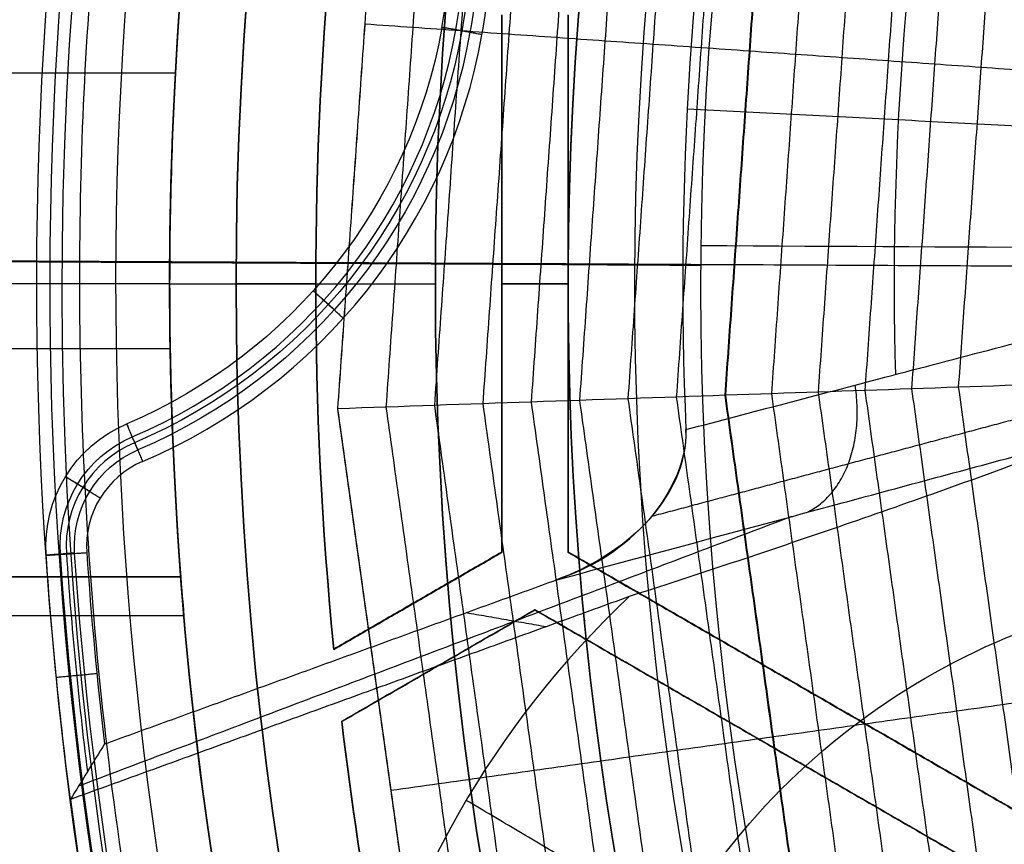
# Model space of a CAD drawing. Header units: millimetres. Extents: x -29.5 to 29.5, y -27.3 to 24.7.
# Tile 11 of 65: x -15.1 to -11.4, y -3.4 to -0.3. Entities that reach past the tile are written whole.
import ezdxf

# ---------------------------------------------------------------- set-up
doc = ezdxf.new("R2010")
doc.units = ezdxf.units.MM
for name, color, linetype, true_color in [('COTA', 252, 'Continuous', 0x696969), ('IGES level 1', 7, 'Continuous', 0xe5eaed), ('IGES level 16', 7, 'Continuous', 0xffffff), ('IGES level 3', 7, 'Continuous', 0xe5eaed), ('IGES level 5', 7, 'Continuous', 0xe5eaed), ('IGES level 7', 2, 'Continuous', 0xffff00), ('IGES level 8', 7, 'Continuous', 0xcad1ee)]:
    doc.layers.add(name, color=color, linetype=linetype, true_color=true_color)

# ---------------------------------------------------------------- blocks, each defined once
blk = doc.blocks.new('KIVI_5W_3D')
at = {"layer": 'IGES level 1', "extrusion": (0, 0, -1)}
for centre, radius, start, end in [((-3.602673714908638e-14, -3.552713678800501e-15, 1.399999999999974), 26, 269.9999999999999, 90.00000000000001), ((-5.048709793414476e-29, -1.77635683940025e-15, 0.8500000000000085), 26, 270.0000000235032, 89.99999998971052), ((-5.048709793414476e-29, -1.77635683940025e-15, 0.150000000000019), 25.85, 270.0000000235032, 89.99999998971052), ((-5.048709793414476e-29, 0), 25.7, 270, 90), ((-5.048709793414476e-29, -1.77635683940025e-15), 21, 270, 89.99999999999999), ((-5.048709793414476e-29, -1.77635683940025e-15), 19.75, 270, 89.99999999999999), ((-5.053640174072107e-29, -3.552713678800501e-15), 19, 270, 90), ((-5.048709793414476e-29, -1.77635683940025e-15, 0.8500000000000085), 19, 270.0000000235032, 89.99999998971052)]:
    blk.add_arc(centre, radius, start, end, dxfattribs=at)
at = {"layer": 'IGES level 1'}
for centre, radius, start, end in [((4.417621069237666e-29, -3.552713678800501e-15, -0.3000000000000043), 26, 89.9999999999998, 270), ((5.048709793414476e-29, -1.77635683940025e-15, -1.549999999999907), 25.85, 90.00000002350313, 269.9999999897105), ((5.048709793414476e-29, 0, -1.700000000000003), 25.7, 90.00000000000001, 270), ((5.043779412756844e-29, -3.552713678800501e-15), 21, 90.00000000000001, 270), ((5.043779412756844e-29, -3.552713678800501e-15), 19.75, 90.00000000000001, 270), ((5.053640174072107e-29, -3.552713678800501e-15, -1.700000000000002), 19, 90.00000000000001, 270)]:
    blk.add_arc(centre, radius, start, end, dxfattribs=at)
at = {"layer": 'IGES level 16', "extrusion": (-2.149281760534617e-33, -0.0004315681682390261, -0.9999999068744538)}
blk.add_arc((-5.040175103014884e-29, -0.001726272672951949, -5.299999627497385), 14.25, 270, 90, dxfattribs=at)
at = {"layer": 'IGES level 16', "extrusion": (-5.91466605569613e-37, 0.0004315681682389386, 0.9999999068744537)}
for centre in [(5.048710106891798e-29, -0.001726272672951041, 5.299999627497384), (5.048709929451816e-29, -0.001726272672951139, 2.299999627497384)]:
    blk.add_arc(centre, 14.25, 90, 270, dxfattribs=at)
at = {"layer": 'IGES level 16', "extrusion": (0, 0.0004315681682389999, 0.9999999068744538)}
for centre, radius, start, end in [((5.048709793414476e-29, -0.00172627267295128, 3.799999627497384), 14.25, 90.00000002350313, 269.9999999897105), ((5.048709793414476e-29, -0.00172627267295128, 3.799999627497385), 13.95, 174.3422539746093, 185.6577460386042), ((5.048709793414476e-29, -0.00172627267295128, 3.799999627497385), 13.95, 186.7798436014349, 201.7571468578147)]:
    blk.add_arc(centre, radius, start, end, dxfattribs=at)
at = {"layer": 'IGES level 16', "extrusion": (-2.284699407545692e-33, 0.0004315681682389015, 0.9999999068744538)}
blk.add_arc((5.029513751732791e-29, -0.001726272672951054, 2.299999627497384), 14.25, 90.00000000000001, 270, dxfattribs=at)
at = {"layer": 'IGES level 16', "extrusion": (4.187204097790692e-21, -0.0004315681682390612, -0.9999999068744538)}
for centre, end in [((-2.775779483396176e-16, -0.001726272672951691, -5.299999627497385), 5.657746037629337), ((-2.775779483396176e-16, -0.001726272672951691, -5.299999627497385), 5.657746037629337), ((-9.630571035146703e-21, -0.001726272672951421, -2.299999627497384), 5.657746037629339)]:
    blk.add_arc(centre, 13.95000000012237, 354.3422539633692, end, dxfattribs=at)
at = {"layer": 'IGES level 16', "extrusion": (1.088491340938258e-21, 0.0004315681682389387, 0.9999999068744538)}
blk.add_arc((-2.503530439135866e-21, -0.001726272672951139, 2.299999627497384), 13.95000000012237, 174.342253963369, 185.6577460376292, dxfattribs=at)
at = {"layer": 'IGES level 16', "extrusion": (-2.336369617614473e-21, -0.0004315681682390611, -0.9999999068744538)}
for centre in [(-3.108612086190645e-15, -0.001726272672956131, -5.299999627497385), (-3.108612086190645e-15, -0.001726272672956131, -5.299999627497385), (5.37365094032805e-21, -0.001726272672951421, -2.299999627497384)]:
    blk.add_arc(centre, 13.95000000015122, 338.2428531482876, 353.2201564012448, dxfattribs=at)
at = {"layer": 'IGES level 16', "extrusion": (-6.634525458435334e-16, 0.0004315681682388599, 0.9999999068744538)}
blk.add_arc((-1.954418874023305e-08, -0.001726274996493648, 2.299999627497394), 13.94999998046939, 186.7798435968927, 201.7571468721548, dxfattribs=at)
at = {"layer": 'IGES level 16'}
for points in [[(-13.25, 1.010923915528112, 5.29956383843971), (-13.25, -1.009801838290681, 5.30043591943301)], [(-13.25, 1.010923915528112, 5.29956383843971), (-13.25, -1.009801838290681, 5.30043591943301)], [(-13.25, -1.01044919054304, 3.80043605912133), (-13.25, 1.010276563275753, 3.799563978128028)], [(-13.25, -1.011096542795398, 2.300436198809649), (-13.25, 1.009629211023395, 2.299564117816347)], [(-13.25, 1.009629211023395, 2.299564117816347), (-13.25, -1.011096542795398, 2.300436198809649)], [(-13, -1.009801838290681, 5.30043591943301), (-13, 1.010923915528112, 5.29956383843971)], [(-13, -1.009801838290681, 5.30043591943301), (-13, 1.010923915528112, 5.29956383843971)], [(-13, -1.01044919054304, 3.80043605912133), (-13, 1.010276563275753, 3.799563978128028)], [(-13, 1.009629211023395, 2.299564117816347), (-13, -1.011096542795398, 2.300436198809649)], [(-13, -1.011096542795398, 2.300436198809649), (-13, 1.009629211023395, 2.299564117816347)], [(-14.249999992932, 0.0005610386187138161, 5.29999987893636), (-13.949999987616, 0.0005610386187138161, 5.29999987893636)], [(-13.95, -0.0007336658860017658, 2.300000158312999), (-13.95, 0.0005610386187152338, 5.29999987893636)], [(-13.25, -0.0007336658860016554, 2.300000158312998), (-13.25, 0.0005610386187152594, 5.29999987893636)], [(-13.250000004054, 0.0005610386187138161, 5.29999987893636), (-12.999999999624, 0.0005610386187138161, 5.29999987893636)], [(-13, -0.0007336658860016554, 2.300000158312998), (-13, 0.0005610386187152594, 5.29999987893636)], [(-14.249999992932, -0.0007336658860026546, 2.300000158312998), (-13.949999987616, -0.0007336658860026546, 2.300000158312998)], [(-13.250000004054, -0.0007336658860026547, 2.300000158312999), (-12.999999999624, -0.0007336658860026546, 2.300000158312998)], [(-13.25, -1.009801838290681, 5.30043591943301), (-13.88204319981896, -1.374712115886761, 5.300593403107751)], [(-13.25, -1.009801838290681, 5.30043591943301), (-13.8820432, -1.374712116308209, 5.300593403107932)], [(-13.8820432, -1.375359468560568, 3.800593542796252), (-13.25, -1.01044919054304, 3.80043605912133)], [(-13.25, -1.011096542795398, 2.300436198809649), (-13.88204319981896, -1.376006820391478, 2.300593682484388)], [(-13.8820432, -1.376006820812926, 2.300593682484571), (-13.25, -1.011096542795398, 2.300436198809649)], [(-13.25, -1.009801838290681, 5.30043591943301), (-13.25, -1.011096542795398, 2.300436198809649)], [(-13.25, -1.011096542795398, 2.300436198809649), (-13.25, -1.009801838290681, 5.30043591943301)], [(-13, -1.011096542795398, 2.300436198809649), (-13, -1.009801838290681, 5.30043591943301)], [(-11.25, -2.020164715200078, 5.300871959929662), (-13, -1.009801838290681, 5.30043591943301)], [(-13, -1.009801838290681, 5.30043591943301), (-13, -1.011096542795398, 2.300436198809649)], [(-11.25, -2.020164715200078, 5.300871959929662), (-13, -1.009801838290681, 5.30043591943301)], [(-11.25, -2.020812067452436, 3.800872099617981), (-13, -1.01044919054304, 3.80043605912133)], [(-13, -1.011096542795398, 2.300436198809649), (-11.25, -2.021459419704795, 2.300872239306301)], [(-11.25, -2.021459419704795, 2.300872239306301), (-13, -1.011096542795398, 2.300436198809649)], [(-13.5660216, -1.192256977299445, 5.300514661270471), (-13.5660216, -1.193551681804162, 2.30051494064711)], [(-13.85244905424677, -1.646301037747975, 5.300710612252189), (-13.125, -1.226308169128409, 5.300529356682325)], [(-13.852449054, -1.64630103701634, 5.300710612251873), (-13.125, -1.226308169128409, 5.300529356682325)], [(-13.125, -1.226955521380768, 3.800529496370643), (-13.852449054, -1.646948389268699, 3.800710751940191)], [(-13.85244905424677, -1.647595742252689, 2.300710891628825), (-13.125, -1.227602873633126, 2.300529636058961)], [(-13.125, -1.227602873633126, 2.300529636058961), (-13.852449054, -1.647595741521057, 2.300710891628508)], [(-13.125, -1.227602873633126, 2.300529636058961), (-13.125, -1.226308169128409, 5.300529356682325)], [(-13.125, -1.226308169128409, 5.300529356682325), (-11.375, -2.236671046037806, 5.300965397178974)], [(-13.125, -1.226308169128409, 5.300529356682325), (-11.375, -2.236671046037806, 5.300965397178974)], [(-13.125, -1.226308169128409, 5.300529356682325), (-13.125, -1.227602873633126, 2.300529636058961)], [(-11.375, -2.237318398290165, 3.800965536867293), (-13.125, -1.226955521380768, 3.800529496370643)], [(-11.375, -2.237965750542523, 2.300965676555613), (-13.125, -1.227602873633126, 2.300529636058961)], [(-13.125, -1.227602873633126, 2.300529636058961), (-11.375, -2.237965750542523, 2.300965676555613)], [(-13.8820432, -1.376006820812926, 2.300593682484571), (-13.88204319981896, -1.374712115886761, 5.300593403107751)], [(-13.8820432, -1.374712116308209, 5.300593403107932), (-13.8820432, -1.376006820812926, 2.300593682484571)], [(-13.488724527, -1.437599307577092, 2.300620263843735), (-13.488724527, -1.436304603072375, 5.300619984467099)], [(-12.125, -1.516277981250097, 2.300654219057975), (-12.125, -1.514983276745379, 5.300653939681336)], [(-13.85244905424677, -1.646301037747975, 5.300710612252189), (-13.8524490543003, -1.647595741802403, 2.300710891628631)], [(-13.852449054, -1.647595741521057, 2.300710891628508), (-13.852449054, -1.64630103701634, 5.300710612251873)], [(-12.25, -1.731489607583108, 5.30074737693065), (-12.25, -1.732784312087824, 2.300747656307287)]]:
    blk.add_open_spline(points, degree=1, dxfattribs=at)
at = {"layer": 'IGES level 3', "extrusion": (-9.317346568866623e-33, -0.000431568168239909, -0.9999999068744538)}
blk.add_arc((-5.068365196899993e-29, -0.001726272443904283, -13.29999909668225), 18, 270, 90, dxfattribs=at)
at = {"layer": 'IGES level 3', "extrusion": (0, -0.0004315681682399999, -0.9999999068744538)}
for centre, radius, end in [((-5.048709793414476e-29, -0.001726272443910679, -5.799999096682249), 18, 89.99999998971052), ((-5.048709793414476e-29, -0.001726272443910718, -10.04999909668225), 16.5, 89.99999998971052), ((-5.048709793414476e-29, -0.001726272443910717, -2.049999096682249), 13.5, 89.99999998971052), ((-5.048709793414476e-29, -0.001726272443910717, -3.79999909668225), 14.5, 355.1176790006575)]:
    blk.add_arc(centre, radius, 270.0000000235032, end, dxfattribs=at)
at = {"layer": 'IGES level 3', "extrusion": (1.206054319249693e-33, 0.0004315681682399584, 0.9999999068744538)}
blk.add_arc((5.08342748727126e-29, -0.001726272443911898, -1.700000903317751), 18, 90.00000000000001, 270, dxfattribs=at)
at = {"layer": 'IGES level 3', "extrusion": (-5.850656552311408e-37, -0.0004315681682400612, -0.9999999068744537)}
for centre, radius in [((-5.048709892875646e-29, -0.001726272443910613, 1.700000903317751), 18), ((-5.048709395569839e-29, -0.001726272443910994, -6.799999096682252), 15.25), ((-5.048709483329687e-29, -0.001726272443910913, -5.29999909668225), 15.25), ((-5.048709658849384e-29, -0.001726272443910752, -2.299999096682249), 14.5), ((-5.048709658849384e-29, -0.001726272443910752, -2.299999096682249), 13.5)]:
    blk.add_arc(centre, radius, 270, 89.99999999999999, dxfattribs=at)
at = {"layer": 'IGES level 3', "extrusion": (-4.580014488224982e-35, 0.0004315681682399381, 0.9999999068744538)}
blk.add_arc((5.048702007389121e-29, -0.001726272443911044, -1.700000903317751), 17, 90.00000000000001, 270, dxfattribs=at)
at = {"layer": 'IGES level 3', "extrusion": (-1.619569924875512e-33, -0.0004315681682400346, -0.9999999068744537)}
blk.add_arc((-5.090929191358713e-29, -0.001726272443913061, -13.29999909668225), 16.5, 270, 90, dxfattribs=at)
at = {"layer": 'IGES level 3', "extrusion": (5.882528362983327e-33, 0.0004315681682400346, 0.9999999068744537)}
blk.add_arc((5.086617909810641e-29, -0.00172627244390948, 6.79999909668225), 16.5, 90.00000000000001, 270, dxfattribs=at)
at = {"layer": 'IGES level 3', "extrusion": (-1.195263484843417e-33, -0.0004315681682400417, -0.9999999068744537)}
blk.add_arc((-4.99366282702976e-29, -0.001726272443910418, -6.799999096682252), 15.25, 270, 90, dxfattribs=at)
at = {"layer": 'IGES level 3', "extrusion": (0, -0.0004315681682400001, -0.9999999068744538)}
for centre in [(-5.048709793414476e-29, -0.001726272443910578, -6.049999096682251), (-5.048709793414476e-29, -0.001726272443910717, -0.04999909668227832)]:
    blk.add_arc(centre, 15.25, 270.0000000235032, 89.99999998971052, dxfattribs=at)
at = {"layer": 'IGES level 3', "extrusion": (-8.371615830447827e-34, 0.0004315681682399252, 0.9999999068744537)}
blk.add_arc((5.034362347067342e-29, -0.001726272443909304, 5.29999909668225), 15.25, 90.00000000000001, 270, dxfattribs=at)
at = {"layer": 'IGES level 3', "extrusion": (3.598421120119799e-33, -0.00043156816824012, -0.9999999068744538)}
blk.add_arc((-5.055547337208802e-29, -0.001726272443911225, -5.29999909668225), 14.5, 270, 90, dxfattribs=at)
at = {"layer": 'IGES level 3', "extrusion": (-3.595029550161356e-36, 0.0004315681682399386, 0.9999999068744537)}
for centre, radius in [((5.04871169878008e-29, -0.001726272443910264, 5.29999909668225), 14.5), ((5.048710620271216e-29, -0.00172627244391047, 2.299999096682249), 13.5), ((5.048710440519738e-29, -0.001726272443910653, 1.799999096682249), 13.5)]:
    blk.add_arc(centre, radius, 90, 270, dxfattribs=at)
at = {"layer": 'IGES level 3', "extrusion": (-3.906687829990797e-33, 0.0004315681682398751, 0.9999999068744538)}
blk.add_arc((5.054538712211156e-29, -0.001726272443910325, 2.299999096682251), 14.5, 90.00000000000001, 270, dxfattribs=at)
at = {"layer": 'IGES level 3', "extrusion": (2.764854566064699e-33, -0.0004315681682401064, -0.9999999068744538)}
blk.add_arc((-5.036881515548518e-29, -0.001726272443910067, -1.799999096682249), 13.5, 270, 90, dxfattribs=at)
at = {"layer": 'IGES level 3'}
for points, knots in [([(-14.446020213, 1.249999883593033, 3.999460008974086), (-14.446032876, 1.249997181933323, 4.332293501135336), (-14.458763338, 1.118022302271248, 4.649887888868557), (-14.48738265, 0.6492721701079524, 5.118350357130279), (-14.500022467, 0.3312915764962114, 5.250130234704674), (-14.499977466, -0.3321796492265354, 5.249868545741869), (-14.487305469, -0.6498980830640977, 5.118009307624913), (-14.458690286, -1.118330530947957, 4.649294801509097), (-14.446032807, -1.2497112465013, 4.332095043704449), (-14.446020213, -1.249999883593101, 4.000538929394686)], [0, 0, 0, 0, 0.25, 0.25, 0.5, 0.5, 0.75, 0.75, 1, 1, 1, 1]), ([(-14.446020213, -1.249999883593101, 4.000538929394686), (-14.446032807, -1.2497112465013, 4.332095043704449), (-14.45869767, -1.118209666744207, 4.649415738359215), (-14.487298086, -0.6500189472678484, 5.117888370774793), (-14.499977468, -0.3321444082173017, 5.249868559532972), (-14.500022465, 0.3312563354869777, 5.250130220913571), (-14.487375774, 0.6493847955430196, 5.118237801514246), (-14.458770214, 1.117909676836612, 4.650000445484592), (-14.446032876, 1.249997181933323, 4.332293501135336), (-14.446020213, 1.249999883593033, 3.999460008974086)], [0, 0, 0, 0, 0.25, 0.25, 0.5, 0.5, 0.75, 0.75, 1, 1, 1, 1]), ([(-14.446020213, 1.249999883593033, 3.999460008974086), (-14.446032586, 1.249713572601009, 3.667378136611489), (-14.458747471, 1.117601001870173, 3.349561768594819), (-14.487343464, 0.6490688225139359, 2.881573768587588), (-14.49998969, 0.3313388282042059, 2.74998917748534), (-14.500010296, -0.3315162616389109, 2.750009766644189), (-14.487370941, -0.6495867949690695, 2.881718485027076), (-14.458718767, -1.118629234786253, 3.350962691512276), (-14.446032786, -1.249997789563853, 3.668695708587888), (-14.446020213, -1.249999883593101, 4.000538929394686)], [1, 1, 1, 1, 1.25, 1.25, 1.5, 1.5, 1.75, 1.75, 2, 2, 2, 2]), ([(-14.446020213, -1.249999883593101, 4.000538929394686), (-14.446032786, -1.249997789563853, 3.668695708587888), (-14.458719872, -1.118611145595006, 3.350944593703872), (-14.487369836, -0.6496048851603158, 2.881736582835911), (-14.500010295, -0.3314816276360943, 2.750009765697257), (-14.499989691, 0.3313041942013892, 2.749989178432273), (-14.48736299, 0.6487488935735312, 2.881254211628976), (-14.458727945, 1.117920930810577, 3.349881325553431), (-14.446032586, 1.249713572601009, 3.667378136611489), (-14.446020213, 1.249999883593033, 3.999460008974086)], [1, 1, 1, 1, 1.25, 1.25, 1.5, 1.5, 1.75, 1.75, 2, 2, 2, 2])]:
    blk.add_open_spline(points, degree=3, knots=knots, dxfattribs=at)
for points in [[(-17.98248405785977, 0.7934085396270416, 4.965920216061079), (-14.47825095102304, 0.7934085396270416, 4.965920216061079)], [(-17.98248403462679, 0.7925745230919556, 3.03339426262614), (-14.47825051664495, 0.7925745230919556, 3.03339426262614)], [(-15.249999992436, 0.000561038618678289, 5.299999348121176), (-14.49999999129, 0.000561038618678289, 5.299999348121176)], [(-14.499999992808, -0.0007336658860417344, 2.299999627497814), (-13.499999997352, -0.0007336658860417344, 2.299999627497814)], [(-17.99832278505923, -0.2433337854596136, 5.226086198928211), (-14.49791782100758, -0.2433337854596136, 5.226086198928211)], [(-17.9983226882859, -0.2443919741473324, 2.774123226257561), (-14.49791792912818, -0.2443919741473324, 2.774123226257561)], [(-17.96627115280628, -1.102147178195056, 4.589721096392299), (-14.45810831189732, -1.102147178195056, 4.589721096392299)], [(-17.96627094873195, -1.102655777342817, 3.411229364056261), (-14.45810857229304, -1.102655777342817, 3.411229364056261)], [(-14.446020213, -1.249999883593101, 4.000538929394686), (-17.956544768, -1.249999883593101, 4.000538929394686)]]:
    blk.add_open_spline(points, degree=1, dxfattribs=at)
at = {"layer": 'IGES level 5', "extrusion": (1.175946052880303e-16, -0.0004315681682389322, -0.9999999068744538)}
blk.add_arc((-2.908509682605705e-15, -0.001726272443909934, -24.79999909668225), 20.5, 270.2908465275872, 90.29084652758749, dxfattribs=at)
at = {"layer": 'IGES level 5', "extrusion": (1.167158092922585e-16, -0.0004315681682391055, -0.9999999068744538)}
blk.add_arc((-1.618260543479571e-15, -0.00172627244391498, -13.79999909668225), 20.5, 270.2908465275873, 90.29084652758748, dxfattribs=at)
at = {"layer": 'IGES level 5', "extrusion": (0, -0.0004315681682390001, -0.9999999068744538)}
blk.add_arc((-5.048709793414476e-29, -0.001726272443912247, -19.29999909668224), 20.5, 270.2908465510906, 90.29084651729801, dxfattribs=at)
at = {"layer": 'IGES level 5', "extrusion": (0, -0.0004315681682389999, -0.9999999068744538)}
for centre, radius, start, end in [((-5.048709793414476e-29, -0.001726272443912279, -25.04999909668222), 20.25, 270.2908465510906, 90.29084651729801), ((-5.048709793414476e-29, -0.001726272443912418, -10.79999909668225), 17.25, 270.2908465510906, 90.29084651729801), ((-5.048709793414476e-29, -0.001726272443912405, -13.69999909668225), 16, 270.2908465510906, 90.29084651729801), ((-5.048709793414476e-29, -0.001726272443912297, -17.34999909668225), 13, 279.7896063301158, 90.2908465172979)]:
    blk.add_arc(centre, radius, start, end, dxfattribs=at)
at = {"layer": 'IGES level 5', "extrusion": (0, 0.0004315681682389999, 0.9999999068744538)}
for centre, radius, start, end in [((5.048709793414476e-29, -0.001726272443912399, 13.54999909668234), 20.25, 89.70915349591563, 269.709153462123), ((5.048709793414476e-29, -0.001726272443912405, 15.34999909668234), 12.75, 278.9836697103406, 260.4346372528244)]:
    blk.add_arc(centre, radius, start, end, dxfattribs=at)
at = {"layer": 'IGES level 5', "extrusion": (1.171990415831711e-16, -0.0004315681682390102, -0.9999999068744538)}
blk.add_arc((-2.945699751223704e-15, -0.001726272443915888, -25.29999909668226), 20, 270.2908465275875, 90.29084652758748, dxfattribs=at)
at = {"layer": 'IGES level 5', "extrusion": (-1.181019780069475e-16, 0.0004315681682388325, 0.9999999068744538)}
blk.add_arc((1.612374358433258e-15, -0.001726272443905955, 13.29999909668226), 20.00000000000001, 89.70915347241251, 269.7091534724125, dxfattribs=at)
at = {"layer": 'IGES level 5', "extrusion": (-1.175611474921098e-16, 0.0004315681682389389, 0.9999999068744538)}
blk.add_arc((1.5635632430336e-15, -0.001726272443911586, 13.29999909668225), 17.25, 89.70915347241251, 269.7091534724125, dxfattribs=at)
at = {"layer": 'IGES level 5', "extrusion": (1.177489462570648e-16, -0.0004315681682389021, -0.9999999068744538)}
blk.add_arc((-1.55710438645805e-15, -0.001726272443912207, -13.29999909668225), 17.25, 270.2908465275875, 90.29084652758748, dxfattribs=at)
at = {"layer": 'IGES level 5', "extrusion": (-1.177468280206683e-16, 0.0004315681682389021, 0.9999999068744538)}
blk.add_arc((9.446111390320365e-16, -0.001726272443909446, 8.299999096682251), 17.25, 89.70915347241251, 269.7091534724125, dxfattribs=at)
at = {"layer": 'IGES level 5', "extrusion": (1.165231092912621e-16, -0.0004315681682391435, -0.9999999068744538)}
blk.add_arc((-2.225584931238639e-15, -0.001726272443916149, -19.09999909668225), 16, 270.2908465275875, 90.29084652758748, dxfattribs=at)
at = {"layer": 'IGES level 5', "extrusion": (-1.176496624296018e-16, 0.0004315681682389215, 0.9999999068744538)}
blk.add_arc((9.76485741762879e-16, -0.001726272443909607, 8.299999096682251), 16, 89.70915347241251, 269.7091534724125, dxfattribs=at)
at = {"layer": 'IGES level 5', "extrusion": (1.169398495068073e-16, -0.0004315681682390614, -0.9999999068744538)}
blk.add_arc((-9.706007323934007e-16, -0.001726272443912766, -8.299999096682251), 16, 270.2908465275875, 90.29084652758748, dxfattribs=at)
at = {"layer": 'IGES level 5', "extrusion": (1.187749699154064e-16, -0.0004315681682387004, -0.9999999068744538)}
blk.add_arc((1.140827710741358e-13, -0.001726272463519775, -19.09999909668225), 12.99999999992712, 279.7896063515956, 90.2908465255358, dxfattribs=at)
at = {"layer": 'IGES level 5', "extrusion": (-1.411689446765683e-16, 0.0004315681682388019, 0.9999999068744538)}
blk.add_arc((3.960591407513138e-12, -0.00172627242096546, 15.59999909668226), 12.9999999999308, 89.70915347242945, 260.210393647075, dxfattribs=at)
at = {"layer": 'IGES level 5', "extrusion": (4.334593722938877e-16, -0.0004315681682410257, -0.9999999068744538)}
blk.add_arc((-3.538319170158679e-10, -0.001726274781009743, -15.09999909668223), 12.49999999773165, 279.1896994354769, 261.3919936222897, dxfattribs=at)
at = {"layer": 'IGES level 5'}
for points in [[(-12.49933700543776, 0.1434728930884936, 15.09993858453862), (12.50010078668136, 0.01656893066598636, 15.09999335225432)], [(-19.99974230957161, 0.1107165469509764, 25.2999536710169), (-9.999871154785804, 0.05995447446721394, 25.29997557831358)], [(-15.99979384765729, 0.08773599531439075, 19.09996301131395), (-12.99995151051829, 0.07250797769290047, 19.09996958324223)], [(-12.49983894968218, 0.06824299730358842, 15.09997105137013), (-12.99983250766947, 0.07099688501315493, 15.59996990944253)], [(-12.93759919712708, -1.265696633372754, 19.10054710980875), (-12.93759919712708, -1.267207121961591, 15.60054743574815)]]:
    blk.add_open_spline(points, degree=1, dxfattribs=at)
at = {"layer": 'IGES level 7', "color": 254, "true_color": 0xcad1ee, "extrusion": (6.471858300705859e-17, -0.0004315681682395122, -0.9999999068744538)}
blk.add_arc((1.444486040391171e-15, -0.001726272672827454, -6.799999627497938), 15, 10.05118449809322, 190.0511844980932, dxfattribs=at)
at = {"layer": 'IGES level 7', "color": 254, "true_color": 0xcad1ee, "extrusion": (0, 0.0004315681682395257, 0.9999999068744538)}
for start, end in [(349.9488155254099, 169.9488154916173), (169.9488155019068, 349.9488155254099)]:
    blk.add_arc((5.048709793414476e-29, -0.001726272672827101, 6.24128405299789), 14.951118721, start, end, dxfattribs=at)
at = {"layer": 'IGES level 7', "color": 254, "true_color": 0xcad1ee, "extrusion": (-1.655414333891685e-11, 0.0004315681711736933, 0.9999999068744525)}
blk.add_arc((2.041249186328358e-10, -0.001726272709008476, 5.682568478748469), 14.90223744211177, 349.9488155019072, 169.9488155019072, dxfattribs=at)
at = {"layer": 'IGES level 7', "color": 254, "true_color": 0xcad1ee, "extrusion": (1.211736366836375e-11, 0.0004315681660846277, 0.9999999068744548)}
blk.add_arc((6.044215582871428e-11, -0.001726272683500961, 5.499999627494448), 14.70299850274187, 349.9488155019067, 169.9488155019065, dxfattribs=at)
at = {"layer": 'IGES level 7', "color": 254, "true_color": 0xcad1ee, "extrusion": (1.160419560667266e-12, -0.000431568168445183, -0.9999999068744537)}
blk.add_arc((-8.98811281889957e-11, -0.001726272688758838, -5.682568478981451), 14.90223744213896, 190.0511844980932, 10.05118449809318, dxfattribs=at)
at = {"layer": 'IGES level 7', "color": 254, "true_color": 0xcad1ee, "extrusion": (1.813434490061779e-16, -0.0004315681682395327, -0.9999999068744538)}
blk.add_arc((-3.117707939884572e-15, -0.001726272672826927, -6.799999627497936), 15, 190.0511844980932, 10.05118449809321, dxfattribs=at)
at = {"layer": 'IGES level 7', "color": 254, "true_color": 0xcad1ee, "extrusion": (2.150095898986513e-11, 0.0004315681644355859, 0.9999999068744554)}
blk.add_arc((-2.1356581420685e-10, -0.001726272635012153, 5.499999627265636), 14.70299850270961, 169.9488155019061, 349.9488155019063, dxfattribs=at)
at = {"layer": 'IGES level 7', "color": 254, "true_color": 0xcad1ee}
for points in [[(-14.61038459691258, 2.590334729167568, 5.551426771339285), (-9.431054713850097, 31.81110120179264, 5.538816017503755), (19.78971447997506, 26.63177180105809, 5.541051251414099), (14.61038459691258, -2.588994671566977, 5.55366200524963)], [(14.61038459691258, -2.588994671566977, 5.55366200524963), (9.431054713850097, -31.80976114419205, 5.566272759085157), (-19.78971447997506, -26.6304317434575, 5.564037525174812), (-14.61038459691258, 2.590334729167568, 5.551426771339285)]]:
    blk.add_rational_spline(points, [0.8330737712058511, 0.2776912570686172, 0.2776912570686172, 0.8330737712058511], degree=3, dxfattribs=at)
for points, degree in [([(-13.66329912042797, 2.4230038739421, 6.79895456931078), (-13.868242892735, -0.4706775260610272, 6.800203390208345)], 1), ([(-13.66304853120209, 2.42295964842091, 6.799399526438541), (-13.86798854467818, -0.4706686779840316, 6.800648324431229)], 1), ([(-13.48359726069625, 2.391286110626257, 7.109631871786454), (-13.68584558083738, -0.4643371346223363, 7.110864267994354)], 1), ([(-13.3041459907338, 2.359605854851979, 7.404298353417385), (-13.50370261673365, -0.4580123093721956, 7.405514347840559)], 1), ([(-13.12469472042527, 2.327919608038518, 7.685082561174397), (-13.32155965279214, -0.4516934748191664, 7.686282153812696)], 1), ([(-12.94524345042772, 2.296227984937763, 7.953409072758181), (-13.13941668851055, -0.4453800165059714, 7.95459226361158)], 1), ([(-12.7657921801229, 2.264531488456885, 8.21044345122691), (-12.95727372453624, -0.4390714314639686, 8.21161024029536)], 1), ([(-12.5863409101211, 2.232830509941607, 8.457092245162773), (-12.7751307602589, -0.4327673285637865, 8.458242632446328)], 1), ([(-12.40688963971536, 2.201125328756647, 8.694002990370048), (-12.59298779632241, -0.4264674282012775, 8.69513697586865)], 1), ([(-12.22743836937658, 2.169416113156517, 8.921564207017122), (-12.41084483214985, -0.4201715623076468, 8.922681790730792)], 1), ([(-12.22491055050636, 2.168969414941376, 8.924703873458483), (-12.40827909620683, -0.4200829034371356, 8.92582122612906)], 1), ([(-12.05417497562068, 2.138820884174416, 9.188979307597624), (-12.23498255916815, -0.414072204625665, 9.190081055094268)], 1), ([(-11.8809116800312, 2.108220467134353, 9.44432610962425), (-12.05912038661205, -0.4079780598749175, 9.445412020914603)], 1), ([(-11.70764838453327, 2.077615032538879, 9.68804701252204), (-11.88325821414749, -0.4018889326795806, 9.689117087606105)], 1), ([(-11.53438508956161, 2.047005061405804, 9.921256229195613), (-11.70739604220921, -0.3958043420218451, 9.922310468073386)], 1), ([(-11.36112179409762, 2.016390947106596, 10.14486539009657), (-11.5315338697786, -0.3897238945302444, 10.14590379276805)], 1), ([(-11.00387142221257, -0.3715021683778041, 10.76524482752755), (-11.47200731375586, -0.3876542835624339, 10.24817755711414), (-11.94014320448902, -0.4038379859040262, 9.657921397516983), (-12.40827909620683, -0.4200829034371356, 8.92582122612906)], 3), ([(-11.88325821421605, -0.4018889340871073, 9.68911708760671), (-11.5395126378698, -2.863721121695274, 9.690179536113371)], 1), ([(-11.70739604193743, -0.3958043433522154, 9.92231046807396), (-11.36873760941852, -2.821203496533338, 9.923357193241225)], 1), ([(-11.53153386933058, -0.3897238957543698, 10.14590379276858), (-11.19796258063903, -2.77869001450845, 10.14693479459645)], 1), ([(-12.40827909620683, -0.4200829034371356, 8.92582122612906), (-12.89493369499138, -0.4368989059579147, 8.330523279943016), (-13.38158829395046, -0.4537510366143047, 7.651513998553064), (-13.868242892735, -0.4706775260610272, 6.800203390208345)], 3), ([(-12.95727372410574, -0.4390714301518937, 8.211610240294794), (-12.5824602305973, -3.123405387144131, 8.21276871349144)], 1), ([(-12.77513076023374, -0.4327673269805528, 8.458242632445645), (-12.40558609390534, -3.079367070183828, 8.45938482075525)], 1), ([(-12.59298779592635, -0.4264674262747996, 8.695136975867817), (-12.22871195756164, -3.035332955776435, 8.696262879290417)], 1), ([(-12.41084483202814, -0.4201715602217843, 8.922681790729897), (-12.05183782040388, -2.99130287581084, 8.9237914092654)], 1), ([(-12.40827909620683, -0.4200829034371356, 8.92582122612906), (-12.04934630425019, -2.990682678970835, 8.926930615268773)], 1), ([(-12.23498255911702, -0.4140722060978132, 9.190081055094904), (-11.88106269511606, -2.948770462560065, 9.191174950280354)], 1), ([(-12.05912038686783, -0.4079780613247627, 9.445412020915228), (-11.71028766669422, -2.906243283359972, 9.446490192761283)], 1), ([(-13.868242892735, -0.4706775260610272, 6.800203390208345), (-13.46707790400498, -3.343735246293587, 6.80144331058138)], 1), ([(-13.86798854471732, -0.4706686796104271, 6.800648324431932), (-13.46683091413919, -3.343673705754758, 6.801888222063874)], 1), ([(-13.68584558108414, -0.4643371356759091, 7.110864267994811), (-13.28995677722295, -3.299607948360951, 7.112087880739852)], 1), ([(-13.50370261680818, -0.4580123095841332, 7.405514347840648), (-13.11308264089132, -3.255548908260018, 7.406721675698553)], 1), ([(-13.32155965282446, -0.4516934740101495, 7.686282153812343), (-12.93620850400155, -3.211495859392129, 7.687473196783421)], 1), ([(-13.13941668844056, -0.445380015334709, 7.954592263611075), (-12.75933436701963, -3.167448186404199, 7.955767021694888)], 1)]:
    blk.add_open_spline(points, degree=degree, dxfattribs=at)
for points, knots in [([(-12.31659482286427, 0.874443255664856, 8.925262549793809), (-12.31744374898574, 0.8745029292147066, 8.924216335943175), (-12.37855838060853, 0.8787988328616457, 8.848877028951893), (-12.49993871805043, 0.8873296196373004, 8.696121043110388), (-12.68073583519, 0.9000322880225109, 8.45928325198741), (-12.86153295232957, 0.9127307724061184, 8.212750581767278), (-13.04233006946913, 0.9254247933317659, 7.955875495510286), (-13.2231271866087, 0.938113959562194, 7.68775144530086), (-13.40392430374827, 0.9507977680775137, 7.407212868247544), (-13.58472142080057, 0.9634756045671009, 7.11283518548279), (-13.70525283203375, 0.9719230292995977, 6.906234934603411), (-13.76551853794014, 0.9761454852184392, 6.800023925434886), (-13.76560269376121, 0.9761513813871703, 6.799875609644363), (-13.76568684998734, 0.9761572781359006, 6.799727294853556), (-13.76577100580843, 0.976163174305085, 6.799578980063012)], [0, 0, 0, 0, 0.00132254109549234, 0.0952104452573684, 0.189098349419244, 0.28298625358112, 0.376874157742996, 0.470762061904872, 0.564649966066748, 0.658537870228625, 0.752425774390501, 0.752425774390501, 0.752425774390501, 0.752556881, 0.752556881, 0.752556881, 0.752556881]), ([(-10.92256426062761, 0.7765054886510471, 10.76474938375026), (-10.92258938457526, 0.7765072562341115, 10.76472142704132), (-10.98080208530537, 0.7806021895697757, 10.69994226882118), (-11.0972023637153, 0.7887891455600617, 10.56776165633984), (-11.2717650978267, 0.8010634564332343, 10.3614866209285), (-11.44632783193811, 0.8133341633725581, 10.14686079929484), (-11.62089056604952, 0.825601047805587, 9.92337773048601), (-11.79545329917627, 0.8378638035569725, 9.690328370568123), (-11.97001603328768, 0.8501220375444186, 9.446801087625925), (-12.14372987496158, 0.8623156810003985, 9.192922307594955), (-12.25925613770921, 0.8704212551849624, 9.015602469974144), (-12.31659482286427, 0.8744432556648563, 8.925262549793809)], [1.092568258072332e-10, 1.092568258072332e-10, 1.092568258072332e-10, 1.092568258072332e-10, 5.40659027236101e-05, 0.125275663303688, 0.250497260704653, 0.375718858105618, 0.500940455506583, 0.626162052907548, 0.751383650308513, 0.876605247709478, 1, 1, 1, 1]), ([(-10.84471759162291, -1.51132781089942, 10.76573673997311), (-10.84474253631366, -1.511331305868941, 10.76570878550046), (-10.9025403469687, -1.519429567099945, 10.70093488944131), (-11.01811102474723, -1.535623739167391, 10.56876479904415), (-11.19142962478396, -1.559913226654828, 10.36250554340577), (-11.3647482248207, -1.584206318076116, 10.14789550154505), (-11.53806682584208, -1.608503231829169, 9.924428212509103), (-11.71138542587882, -1.632804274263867, 9.691394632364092), (-11.8847040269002, -1.657109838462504, 9.44788312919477), (-12.05717978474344, -1.681302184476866, 9.19402005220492), (-12.1718826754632, -1.697394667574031, 9.016710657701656), (-12.22881270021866, -1.705382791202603, 8.926375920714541)], [4.183897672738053e-11, 4.183897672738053e-11, 4.183897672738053e-11, 4.183897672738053e-11, 5.40659027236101e-05, 0.125275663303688, 0.250497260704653, 0.375718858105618, 0.500940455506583, 0.626162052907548, 0.751383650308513, 0.876605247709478, 0.9999999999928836, 0.9999999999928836, 0.9999999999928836, 0.9999999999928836]), ([(-12.22881269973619, -1.70538279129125, 8.926375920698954), (-12.22965557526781, -1.705500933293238, 8.92532978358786), (-12.29033463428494, -1.714006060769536, 8.849996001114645), (-12.41084987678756, -1.73089952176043, 8.697250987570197), (-12.59035842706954, -1.756066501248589, 8.460429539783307), (-12.76986697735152, -1.781237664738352, 8.21391321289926), (-12.94937552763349, -1.806413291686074, 7.957054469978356), (-13.12888407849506, -1.831593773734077, 7.688946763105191), (-13.3083926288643, -1.856779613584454, 7.408424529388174), (-13.48790117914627, -1.881971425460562, 7.114063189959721), (-13.60757354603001, -1.898770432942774, 6.907473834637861), (-13.66740972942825, -1.907171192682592, 6.801268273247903), (-13.66749328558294, -1.907182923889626, 6.801119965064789), (-13.66757684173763, -1.907194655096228, 6.800971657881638), (-13.66766039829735, -1.907206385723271, 6.800823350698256)], [0, 0, 0, 0, 0.00132254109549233, 0.0952104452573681, 0.189098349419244, 0.28298625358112, 0.376874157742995, 0.470762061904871, 0.564649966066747, 0.658537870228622, 0.752425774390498, 0.752425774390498, 0.752425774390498, 0.752556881, 0.752556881, 0.752556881, 0.752556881])]:
    blk.add_open_spline(points, degree=3, knots=knots, dxfattribs=at)
at = {"layer": 'IGES level 8', "color": 2, "true_color": 0xffff00, "extrusion": (1.479044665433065e-14, 0.0004315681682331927, 0.9999999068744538)}
blk.add_arc((3.488409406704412e-09, -0.001726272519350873, 11.29999962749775), 12.56883824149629, 169.9488155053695, 182.517887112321, dxfattribs=at)
at = {"layer": 'IGES level 8', "color": 2, "true_color": 0xffff00, "extrusion": (0, -0.000431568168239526, -0.9999999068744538)}
blk.add_arc((-5.048709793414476e-29, -0.001726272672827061, -12.09695538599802), 11.771882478, 358.3211864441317, 10.05118448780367, dxfattribs=at)
at = {"layer": 'IGES level 8', "color": 2, "true_color": 0xffff00, "extrusion": (1.377072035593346e-13, 0.000431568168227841, 0.9999999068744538)}
blk.add_arc((-15.44461477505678, 1.307423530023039, 13.04999962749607), 1.999999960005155, 349.9488153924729, 355.1549530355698, dxfattribs=at)
at = {"layer": 'IGES level 8', "color": 2, "true_color": 0xffff00, "extrusion": (0, 0.0004315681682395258, 0.9999999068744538)}
for start, end in [(349.9488155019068, 355.1549530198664), (293.0427732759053, 349.9488154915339)]:
    blk.add_arc((-15.44461481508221, 1.307423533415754, 14.07499962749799), 2.0537179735, start, end, dxfattribs=at)
at = {"layer": 'IGES level 8', "color": 2, "true_color": 0xffff00, "extrusion": (0, -0.0004315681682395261, -0.9999999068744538)}
for centre, radius, start, end in [((15.44461481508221, 1.307423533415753, -12.17499962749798), 2.0765525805, 184.8450469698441, 190.0511844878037), ((15.44461481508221, 1.307423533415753, -12.17499962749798), 2.0765525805, 190.0511844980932, 246.9572267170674), ((-5.048709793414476e-29, -0.001726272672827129, -14.07499962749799), 14.9462820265, 324.0228088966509, 356.0795601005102)]:
    blk.add_arc(centre, radius, start, end, dxfattribs=at)
at = {"layer": 'IGES level 8', "color": 2, "true_color": 0xffff00, "extrusion": (1.802562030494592e-13, -0.000431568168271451, -0.9999999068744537)}
blk.add_arc((15.44461484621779, 1.307423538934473, -15.09999962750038), 2.10743597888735, 184.8450470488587, 190.051184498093, dxfattribs=at)
at = {"layer": 'IGES level 8', "color": 2, "true_color": 0xffff00, "extrusion": (-3.730534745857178e-13, 0.0004315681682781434, 0.9999999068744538)}
blk.add_arc((-15.44461478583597, 1.307423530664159, 11.29999962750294), 2.15310513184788, 349.9488154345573, 355.1549530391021, dxfattribs=at)
at = {"layer": 'IGES level 8', "color": 2, "true_color": 0xffff00, "extrusion": (4.596650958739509e-16, -0.0004315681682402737, -0.9999999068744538)}
blk.add_arc((15.44461481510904, 1.307423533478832, -13.04999962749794), 2.000000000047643, 190.0511845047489, 246.957226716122, dxfattribs=at)
at = {"layer": 'IGES level 8', "color": 2, "true_color": 0xffff00, "extrusion": (2.879562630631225e-16, -0.0004315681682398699, -0.9999999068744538)}
blk.add_arc((15.44461481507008, 1.307423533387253, -15.09999962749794), 2.107435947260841, 190.0511844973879, 246.9572267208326, dxfattribs=at)
at = {"layer": 'IGES level 8', "color": 2, "true_color": 0xffff00, "extrusion": (-9.481817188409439e-15, 0.0004315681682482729, 0.9999999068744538)}
blk.add_arc((-15.44461481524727, 1.307423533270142, 11.29999962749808), 2.153105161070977, 293.042773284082, 349.9488155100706, dxfattribs=at)
at = {"layer": 'IGES level 8', "color": 2, "true_color": 0xffff00, "extrusion": (-8.28661219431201e-16, -0.0004315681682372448, -0.9999999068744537)}
blk.add_arc((14.46606929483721, -0.9931087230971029, -13.04999962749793), 0.4999999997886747, 356.0795600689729, 66.95722676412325, dxfattribs=at)
at = {"layer": 'IGES level 8', "color": 2, "true_color": 0xffff00, "extrusion": (0, -0.0004315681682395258, -0.9999999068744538)}
blk.add_arc((14.46606929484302, -0.9931087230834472, -14.07499962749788), 0.4462820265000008, 356.0795601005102, 66.95722674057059, dxfattribs=at)
at = {"layer": 'IGES level 8', "color": 2, "true_color": 0xffff00, "extrusion": (0, 0.0004315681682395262, 0.9999999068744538)}
blk.add_arc((-14.46606929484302, -0.9931087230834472, 12.17499962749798), 0.4234474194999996, 113.04277324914, 183.9204398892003, dxfattribs=at)
at = {"layer": 'IGES level 8', "color": 2, "true_color": 0xffff00, "extrusion": (-6.396127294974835e-15, -0.0004315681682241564, -0.9999999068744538)}
blk.add_arc((14.46606929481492, -0.9931087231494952, -15.09999962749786), 0.3925640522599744, 356.07956004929, 66.95722675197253, dxfattribs=at)
at = {"layer": 'IGES level 8', "color": 2, "true_color": 0xffff00, "extrusion": (-3.219734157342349e-14, 0.0004315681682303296, 0.9999999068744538)}
blk.add_arc((-14.46606929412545, -0.9931087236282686, 11.29999962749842), 0.3468948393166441, 113.0427733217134, 183.9204398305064, dxfattribs=at)
at = {"layer": 'IGES level 8', "color": 2, "true_color": 0xffff00, "extrusion": (4.711848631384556e-13, -0.0004315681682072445, -0.9999999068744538)}
blk.add_arc((-2.140727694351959e-08, -0.001726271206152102, -13.04999962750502), 15.00000002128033, 352.5523607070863, 356.0795601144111, dxfattribs=at)
at = {"layer": 'IGES level 8', "color": 2, "true_color": 0xffff00, "extrusion": (0, 0.0004315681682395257, 0.9999999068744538)}
blk.add_arc((5.048709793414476e-29, -0.001726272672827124, 12.17499962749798), 14.92344741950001, 183.9204398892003, 187.081165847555, dxfattribs=at)
at = {"layer": 'IGES level 8', "color": 2, "true_color": 0xffff00, "extrusion": (-2.610768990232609e-17, -0.0004315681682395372, -0.9999999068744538)}
blk.add_arc((1.041037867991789e-10, -0.001726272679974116, -15.09999962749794), 14.89256405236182, 324.0228088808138, 356.0795601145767, dxfattribs=at)
at = {"layer": 'IGES level 8', "color": 2, "true_color": 0xffff00, "extrusion": (-8.522144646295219e-15, 0.0004315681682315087, 0.9999999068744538)}
blk.add_arc((-1.320256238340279e-07, -0.001726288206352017, 11.29999962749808), 14.8468947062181, 183.9204398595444, 186.7103686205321, dxfattribs=at)
at = {"layer": 'IGES level 8', "color": 2, "true_color": 0xffff00, "extrusion": (0, -0.0004315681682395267, -0.9999999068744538)}
blk.add_arc((10.33997563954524, -3.754712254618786, -13.96938166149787), 2.619382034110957, 340.0511844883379, 160.0511845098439, dxfattribs=at)
at = {"layer": 'IGES level 8', "color": 2, "true_color": 0xffff00, "extrusion": (1.078061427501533e-14, 0.0004315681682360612, 0.9999999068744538)}
blk.add_arc((-10.33997563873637, -3.754712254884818, 13.04999962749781), 3.538764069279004, 133.3823144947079, 199.9488154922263, dxfattribs=at)
at = {"layer": 'IGES level 8', "color": 2, "true_color": 0xffff00, "extrusion": (2.13012567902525e-14, 0.0004315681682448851, 0.9999999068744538)}
blk.add_arc((-2.670462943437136e-09, -0.00172627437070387, 13.04999962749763), 14.99999999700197, 187.4476392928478, 212.4499917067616, dxfattribs=at)
at = {"layer": 'IGES level 8', "color": 2, "true_color": 0xffff00}
for points, degree in [([(-13.32455500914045, 0.9365232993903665, 11.2995965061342), (-13.47531034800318, 0.9639996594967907, 13.04958481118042)], 1), ([(-13.36952330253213, 0.9461338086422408, 15.09959271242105), (-13.47531034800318, 0.9639996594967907, 13.04958481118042)], 1), ([(-10.96007502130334, 0.5746027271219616, 12.89366436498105), (-12.55182959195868, 0.6568081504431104, 11.29971722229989)], 1), ([(-13.9597468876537, -0.02678301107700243, 13.05001240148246), (-13.84607641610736, -0.130106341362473, 11.30005682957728)], 1), ([(-13.95974688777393, -0.02678301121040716, 13.05001240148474), (-13.87998279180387, -0.09787169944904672, 15.10004327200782)], 1), ([(-14.61972601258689, -0.6253494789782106, 15.10027091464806), (-14.66177839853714, -0.5273702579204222, 13.05022843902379)], 1), ([(-14.66177839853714, -0.5273702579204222, 13.05022843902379), (-14.60185025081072, -0.6690148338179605, 11.30028940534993)], 1), ([(-14.80071930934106, -0.7813703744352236, 15.10033824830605), (-14.89230548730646, -0.726090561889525, 13.05031420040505)], 1), ([(-14.76178756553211, -0.8068849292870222, 11.30034890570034), (-14.89230548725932, -0.7260905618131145, 13.05031420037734)], 1), ([(-12.15828339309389, -0.875902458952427, 12.1976621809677), (-14.84280188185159, -1.890250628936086, 12.62963826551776)], 1), ([(-14.96489927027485, -1.021662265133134, 13.05044175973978), (-14.81215238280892, -1.011949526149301, 11.3004374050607)], 1), ([(-14.85771472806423, -1.013432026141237, 15.10043839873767), (-14.96489927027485, -1.021662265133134, 13.05044175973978)], 1), ([(-14.74518647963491, -1.731715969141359, 11.30074803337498), (-13.04644761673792, -1.115143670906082, 11.30048194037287)], 1), ([(-12.7706224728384, -1.17715345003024, 13.05050886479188), (-14.87345596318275, -1.940395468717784, 13.05083825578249)], 1), ([(-13.38334267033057, -1.23742271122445, 11.30053471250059), (-13.08183199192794, -1.290109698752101, 13.05055761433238)], 1), ([(-14.77389559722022, -1.467323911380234, 11.30063393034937), (-14.92624797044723, -1.481732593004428, 13.05064031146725)], 1), ([(-14.74518647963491, -1.731715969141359, 11.30074803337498), (-14.78833919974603, -1.801415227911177, 11.88406412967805), (-14.83109056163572, -1.870973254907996, 12.46742815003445), (-14.87345596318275, -1.940395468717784, 13.05083825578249)], 3), ([(-11.80208513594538, -2.880971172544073, 14.89000841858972), (-13.38354066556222, -1.943654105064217, 13.05083966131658)], 1)]:
    blk.add_open_spline(points, degree=degree, dxfattribs=at)
for points, knots in [([(-12.55670372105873, -0.5490146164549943, 11.3002376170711), (-12.30716549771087, -0.4833611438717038, 11.55238607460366), (-12.05744822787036, -0.4177162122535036, 11.80435974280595), (-11.52998581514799, -0.279197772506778, 12.33568582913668), (-11.25219093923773, -0.2063264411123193, 12.61498994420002), (-10.97406777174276, -0.1334681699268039, 12.89396994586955)], [3, 3, 3, 3, 3.473838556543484, 3.473838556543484, 4, 4, 4, 4]), ([(-13.04644761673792, -1.115143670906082, 11.30048194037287), (-12.915722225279, -1.067695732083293, 11.30046146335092), (-12.81460660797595, -1.012260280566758, 11.30043753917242), (-12.60929300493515, -0.7976828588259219, 11.30034493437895), (-12.55120649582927, -0.6743631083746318, 11.30029171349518), (-12.55670372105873, -0.5490146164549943, 11.3002376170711)], [2, 2, 2, 2, 2.5, 2.5, 3, 3, 3, 3]), ([(-12.55670372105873, -0.5490146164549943, 11.3002376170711), (-12.55120649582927, -0.6743631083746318, 11.30029171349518), (-12.62772431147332, -0.8169457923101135, 11.30035324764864), (-12.79617530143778, -0.992997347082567, 11.30042922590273), (-12.915722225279, -1.067695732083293, 11.30046146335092), (-13.04644761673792, -1.115143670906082, 11.30048194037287)], [14.397918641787, 14.397918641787, 14.397918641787, 14.397918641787, 14.897918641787, 14.897918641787, 15.397918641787, 15.397918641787, 15.397918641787, 15.397918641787]), ([(-13.04644761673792, -1.115143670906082, 11.30048194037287), (-12.69496562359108, -1.020522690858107, 11.65613973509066), (-12.34317032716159, -0.9257557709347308, 12.01144964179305), (-11.75612800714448, -0.7674841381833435, 12.60291389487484), (-11.52110620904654, -0.7040845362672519, 12.83932048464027), (-11.28586555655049, -0.6405827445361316, 13.07548142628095)], [0, 0, 0, 0, 0.599960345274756, 0.599960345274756, 1, 1, 1, 1]), ([(-11.29487380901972, -0.6707820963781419, 13.36618139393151), (-11.54616462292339, -0.7632774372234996, 13.38011480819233), (-11.80912387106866, -0.856003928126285, 13.35389610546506), (-12.28694212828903, -1.019061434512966, 13.24518623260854), (-12.52445856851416, -1.098154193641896, 13.16217512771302), (-12.7706224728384, -1.17715345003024, 13.05050886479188)], [3, 3, 3, 3, 3.5, 3.5, 4, 4, 4, 4])]:
    blk.add_open_spline(points, degree=3, knots=knots, dxfattribs=at)
for points, weights, degree in [([(-12.10302020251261, -0.8610078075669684, 12.25339322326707), (-11.86429804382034, -0.7496633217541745, 11.98675018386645), (-11.91959218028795, -0.381516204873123, 11.94321025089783)], [0.9999997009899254, 0.8001446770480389, 0.9999999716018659], 2), ([(-11.04548193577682, -0.4377539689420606, 12.95714798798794), (-11.59377308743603, -0.584254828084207, 12.40519084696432), (-12.140089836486, -0.7301997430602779, 11.85293967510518), (-12.68528237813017, -0.8758310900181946, 11.30033233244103)], [0.9020271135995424, 0.9007503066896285, 0.8996462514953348, 0.8986606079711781], 3)]:
    blk.add_rational_spline(points, weights, degree=degree, dxfattribs=at)

msp = doc.modelspace()

# ---------------------------------------------------------------- block references
at = {"layer": 'COTA'}
msp.add_blockref('KIVI_5W_3D', (-5.048709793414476e-29, -1.299999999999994, 8.968478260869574), dxfattribs=at)

doc.saveas('drawing.dxf')
